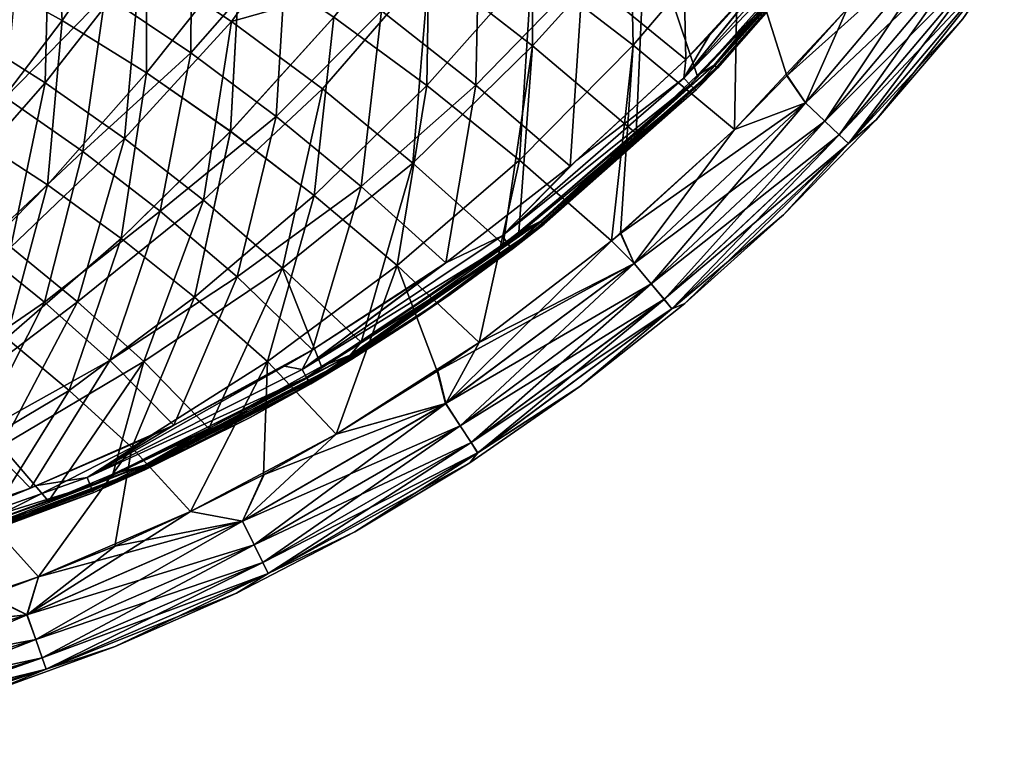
# Model space of a CAD drawing. Header units: metres. Extents: x -109 to 109, y -63 to 140.
# Tile 159 of 256: x 8 to 20, y -62 to -53. Entities that reach past the tile are written whole.
import ezdxf

# ---------------------------------------------------------------- set-up
doc = ezdxf.new("R2010")
doc.units = ezdxf.units.M
doc.layers.add('solid_502308_SW0001', color=7, linetype='CONTINUOUS')

msp = doc.modelspace()

# ---------------------------------------------------------------- linework, layer by layer
at = {"layer": 'solid_502308_SW0001'}
for points in [[(14.31842, -51.118721, -10.565509), (13.08436, -52.646225, -10.467258), (14.320422, -53.605389, -9.780521)], [(15.524796, -53.597198, -11.384885), (14.311438, -52.666218, -12.060341), (15.470341, -51.166656, -12.14292)], [(14.311439, -52.666229, 11.960337), (15.524797, -53.597206, 11.284882), (15.470329, -51.166656, 12.042923)], [(15.668812, -52.111973, -9.830961), (14.31842, -51.118721, -10.565509), (14.320422, -53.605389, -9.780521)], [(15.524797, -53.597206, 11.284882), (16.780977, -52.123009, 11.327706), (15.470329, -51.166656, 12.042923)], [(15.524796, -53.597198, -11.384885), (15.470341, -51.166656, -12.14292), (16.780989, -52.123009, -11.427702)], [(7.681409, -52.744114, 13.576159), (8.694535, -53.302811, 13.191428), (8.568158, -51.255508, 13.859579)], [(8.694571, -53.302818, -13.291418), (7.681441, -52.744122, -13.67615), (8.56814, -51.255489, -13.959588)], [(8.694571, -53.302818, -13.291418), (8.56814, -51.255489, -13.959588), (9.697866, -51.850269, -13.538249)], [(8.694535, -53.302811, 13.191428), (9.697887, -51.850292, 13.438237), (8.568158, -51.255508, 13.859579)], [(8.541279, -51.940006, -11.837912), (7.449668, -51.371925, -12.234289), (7.542414, -53.452549, -11.532545)], [(16.153515, -53.771091, 9.036145), (14.922537, -52.761173, 9.770485), (16.101057, -51.352654, 9.812289)], [(16.153515, -53.771091, 9.036145), (16.101057, -51.352654, 9.812289), (17.425222, -52.390625, 9.036185)], [(10.244217, -51.647411, 11.442381), (10.231503, -53.689209, 10.769268), (9.208853, -53.001217, 11.243786)], [(11.380395, -52.377918, 10.924134), (10.231503, -53.689209, 10.769268), (10.244217, -51.647411, 11.442381)], [(11.843723, -51.776527, -11.091084), (9.631927, -52.587521, -11.386548), (10.720709, -53.314751, -10.880255)], [(13.08436, -52.646225, -10.467258), (11.843723, -51.776527, -11.091084), (10.720709, -53.314751, -10.880255)], [(13.056684, -54.080692, -11.962205), (11.94266, -53.262871, -12.539341), (13.091007, -51.81282, -12.680509)], [(11.942686, -53.262901, 12.439324), (13.056713, -54.080727, 11.862185), (13.091007, -51.812828, 12.580505)], [(13.056684, -54.080692, -11.962205), (13.091007, -51.81282, -12.680509), (14.311438, -52.666218, -12.060341)], [(13.056713, -54.080727, 11.862185), (14.311439, -52.666229, 11.960337), (13.091007, -51.812828, 12.580505)], [(16.493851, -53.838871, -8.983027), (18.326571, -51.735954, -8.983979), (17.013943, -53.203716, -9.027122)], [(18.358191, -51.760262, -8.920782), (18.326571, -51.735954, -8.983979), (16.493851, -53.838871, -8.983027)], [(16.522242, -53.866848, -8.919815), (18.358191, -51.760262, -8.920782), (16.493851, -53.838871, -8.983027)], [(16.522242, -53.866848, -8.919815), (18.36824, -51.770416, -8.847501), (18.358191, -51.760262, -8.920782)], [(16.522242, -53.866848, -8.919815), (16.533405, -53.875332, -8.84665), (18.36824, -51.770416, -8.847501)], [(18.36824, -51.770416, -8.847501), (16.533405, -53.875332, -8.84665), (18.212345, -51.970383, 8.494312)], [(8.694535, -53.302811, 13.191428), (9.703554, -53.931339, 12.759056), (9.697887, -51.850292, 13.438237)], [(9.703592, -53.931355, -12.859043), (8.694571, -53.302818, -13.291418), (9.697866, -51.850269, -13.538249)], [(9.703592, -53.931355, -12.859043), (9.697866, -51.850269, -13.538249), (10.82288, -52.519398, -13.064761)], [(9.703554, -53.931339, 12.759056), (10.822904, -52.519421, 12.964747), (9.697887, -51.850292, 13.438237)], [(13.643071, -54.076199, 9.722201), (12.513641, -53.187416, 10.35072), (13.68891, -51.835258, 10.444579)], [(13.643071, -54.076199, 9.722201), (13.68891, -51.835258, 10.444579), (14.922537, -52.761173, 9.770485)], [(16.128315, -53.994007, 8.943466), (17.425222, -52.390625, 9.036185), (17.869568, -51.849915, 9.036622)], [(18.048758, -51.850353, 8.94398), (16.128315, -53.994007, 8.943466), (17.869568, -51.849915, 9.036622)], [(18.134573, -51.918545, 8.815418), (16.128315, -53.994007, 8.943466), (18.048758, -51.850353, 8.94398)], [(18.134573, -51.918545, 8.815418), (16.204584, -54.072601, 8.814823), (16.128315, -53.994007, 8.943466)], [(18.189087, -51.961536, 8.661397), (16.204584, -54.072601, 8.814823), (18.134573, -51.918545, 8.815418)], [(8.541279, -51.940006, -11.837912), (7.542414, -53.452549, -11.532545), (8.491364, -54.047478, -11.130105)], [(9.631927, -52.587521, -11.386548), (8.541279, -51.940006, -11.837912), (8.491364, -54.047478, -11.130105)], [(18.189087, -51.961536, 8.661397), (16.25301, -54.122189, 8.660749), (16.204584, -54.072601, 8.814823)], [(18.189087, -51.961536, 8.661397), (16.281618, -54.127197, 8.494089), (16.25301, -54.122189, 8.660749)], [(18.189087, -51.961536, 8.661397), (18.212345, -51.970383, 8.494312), (16.281618, -54.127197, 8.494089)], [(16.533405, -53.875332, -8.84665), (16.281618, -54.127197, 8.494089), (18.212345, -51.970383, 8.494312)], [(15.668812, -52.111973, -9.830961), (14.320422, -53.605389, -9.780521), (15.557674, -54.656387, -9.028032)], [(16.73621, -54.607174, -10.651992), (15.524796, -53.597198, -11.384885), (16.780989, -52.123009, -11.427702)], [(15.524797, -53.597206, 11.284882), (16.73621, -54.607174, 10.551991), (16.780977, -52.123009, 11.327706)], [(16.288572, -53.959969, -9.02726), (15.668812, -52.111973, -9.830961), (15.557674, -54.656387, -9.028032)], [(16.288572, -53.959969, -9.02726), (17.013943, -53.203716, -9.027122), (15.668812, -52.111973, -9.830961)], [(16.73621, -54.607174, -10.651992), (16.780989, -52.123009, -11.427702), (18.083935, -53.163971, -10.652448)], [(16.73621, -54.607174, 10.551991), (17.361921, -53.966602, 10.55209), (16.780977, -52.123009, 11.327706)], [(17.361921, -53.966602, 10.55209), (18.083918, -53.163986, 10.552448), (16.780977, -52.123009, 11.327706)], [(19.394213, -52.139618, 10.316533), (18.083918, -53.163986, 10.552448), (17.361921, -53.966602, 10.55209)], [(19.394213, -52.139618, 10.316533), (17.361921, -53.966602, 10.55209), (17.582701, -54.287151, 10.315073)], [(19.394213, -52.139618, 10.316533), (17.582701, -54.287151, 10.315073), (19.649971, -52.330898, 9.999421)], [(19.395061, -52.140251, -10.415695), (17.583467, -54.287884, -10.414234), (18.083935, -53.163971, -10.652448)], [(17.814962, -54.507511, -10.096847), (17.583467, -54.287884, -10.414234), (19.395061, -52.140251, -10.415695)], [(19.650648, -52.331406, -10.098366), (17.814962, -54.507511, -10.096847), (19.395061, -52.140251, -10.415695)], [(8.184637, -52.387333, 11.667683), (9.208853, -53.001217, 11.243786), (8.016257, -54.226173, 11.061297)], [(11.380395, -52.377918, 10.924134), (11.25178, -54.451565, 10.244181), (10.231503, -53.689209, 10.769268)], [(12.513641, -53.187416, 10.35072), (11.25178, -54.451565, 10.244181), (11.380395, -52.377918, 10.924134)], [(16.128315, -53.994007, 8.943466), (16.433878, -53.485794, 9.036028), (17.425222, -52.390625, 9.036185)], [(16.153515, -53.771091, 9.036145), (17.425222, -52.390625, 9.036185), (16.433878, -53.485794, 9.036028)], [(17.582701, -54.287151, 10.315073), (17.814352, -54.506924, 9.997901), (19.649971, -52.330898, 9.999421)], [(19.649971, -52.330898, 9.999421), (17.814352, -54.506924, 9.997901), (19.842533, -52.474785, 9.618923)], [(17.989101, -54.672737, -9.716142), (17.814962, -54.507511, -10.096847), (19.650648, -52.331406, -10.098366)], [(19.843006, -52.475136, -9.717707), (17.989101, -54.672737, -9.716142), (19.650648, -52.331406, -10.098366)], [(9.703554, -53.931339, 12.759056), (10.708012, -54.629707, 12.279229), (10.822904, -52.519421, 12.964747)], [(10.708054, -54.629726, -12.379213), (9.703592, -53.931355, -12.859043), (10.82288, -52.519398, -13.064761)], [(10.708012, -54.629707, 12.279229), (11.942686, -53.262901, 12.439324), (10.822904, -52.519421, 12.964747)], [(10.708054, -54.629726, -12.379213), (10.82288, -52.519398, -13.064761), (11.94266, -53.262871, -12.539341)], [(17.814352, -54.506924, 9.997901), (17.988676, -54.672333, 9.617359), (19.842533, -52.474785, 9.618923)], [(19.842533, -52.474785, 9.618923), (17.988676, -54.672333, 9.617359), (19.962151, -52.563984, 9.194309)], [(18.097065, -54.775204, -9.291399), (17.989101, -54.672737, -9.716142), (19.843006, -52.475136, -9.717707)], [(19.962393, -52.564163, -9.292992), (18.097065, -54.775204, -9.291399), (19.843006, -52.475136, -9.717707)], [(9.631927, -52.587521, -11.386548), (8.491364, -54.047478, -11.130105), (9.438952, -54.714527, -10.679372)], [(10.720709, -53.314751, -10.880255), (9.631927, -52.587521, -11.386548), (9.438952, -54.714527, -10.679372)], [(17.988676, -54.672333, 9.617359), (18.096848, -54.774994, 9.192718), (19.962151, -52.563984, 9.194309)], [(19.962151, -52.563984, 9.194309), (18.096848, -54.774994, 9.192718), (19.466927, -53.283978, 8.747185)], [(19.962393, -52.564163, -9.292992), (18.428564, -54.493053, -8.846543), (18.097065, -54.775204, -9.291399)], [(19.962393, -52.564163, -9.292992), (19.466934, -53.283966, -8.847185), (18.428564, -54.493053, -8.846543)], [(7.631929, -54.694454, 12.912027), (8.694535, -53.302811, 13.191428), (7.681409, -52.744114, 13.576159)], [(7.631953, -54.694458, -13.012022), (7.681441, -52.744122, -13.67615), (8.694571, -53.302818, -13.291418)], [(13.08436, -52.646225, -10.467258), (10.720709, -53.314751, -10.880255), (11.806726, -54.121983, -10.319092)], [(13.08436, -52.646225, -10.467258), (11.806726, -54.121983, -10.319092), (12.889077, -55.009499, -9.703117)], [(14.320422, -53.605389, -9.780521), (13.08436, -52.646225, -10.467258), (12.889077, -55.009499, -9.703117)], [(14.164433, -54.972862, -11.333569), (13.056684, -54.080692, -11.962205), (14.311438, -52.666218, -12.060341)], [(13.056713, -54.080727, 11.862185), (14.164464, -54.9729, 11.233545), (14.311439, -52.666229, 11.960337)], [(14.164433, -54.972862, -11.333569), (14.311438, -52.666218, -12.060341), (15.524796, -53.597198, -11.384885)], [(14.164464, -54.9729, 11.233545), (15.524797, -53.597206, 11.284882), (14.311439, -52.666229, 11.960337)], [(14.768986, -55.044876, 9.038147), (13.643071, -54.076199, 9.722201), (14.922537, -52.761173, 9.770485)], [(14.768986, -55.044876, 9.038147), (14.922537, -52.761173, 9.770485), (16.153515, -53.771091, 9.036145)], [(9.208853, -53.001217, 11.243786), (8.941815, -54.869171, 10.629518), (8.016257, -54.226173, 11.061297)], [(9.208853, -53.001217, 11.243786), (10.231503, -53.689209, 10.769268), (8.941815, -54.869171, 10.629518)], [(12.513641, -53.187416, 10.35072), (12.268873, -55.288536, 9.668574), (11.25178, -54.451565, 10.244181)], [(13.643071, -54.076199, 9.722201), (12.268873, -55.288536, 9.668574), (12.513641, -53.187416, 10.35072)], [(16.493851, -53.838871, -8.983027), (17.013943, -53.203716, -9.027122), (16.288572, -53.959969, -9.02726)], [(16.73621, -54.607174, -10.651992), (18.083935, -53.163971, -10.652448), (17.365396, -53.962906, -10.652091)], [(17.583467, -54.287884, -10.414234), (17.365396, -53.962906, -10.652091), (18.083935, -53.163971, -10.652448)], [(7.631929, -54.694454, 12.912027), (8.517987, -55.270878, 12.526029), (8.694535, -53.302811, 13.191428)], [(8.518013, -55.270882, -12.626022), (7.631953, -54.694458, -13.012022), (8.694571, -53.302818, -13.291418)], [(8.517987, -55.270878, 12.526029), (9.703554, -53.931339, 12.759056), (8.694535, -53.302811, 13.191428)], [(8.518013, -55.270882, -12.626022), (8.694571, -53.302818, -13.291418), (9.703592, -53.931355, -12.859043)], [(10.720709, -53.314751, -10.880255), (9.438952, -54.714527, -10.679372), (10.384399, -55.453938, -10.180393)], [(11.806726, -54.121983, -10.319092), (10.720709, -53.314751, -10.880255), (10.384399, -55.453938, -10.180393)], [(10.708012, -54.629707, 12.279229), (11.707454, -55.397915, 11.752135), (11.942686, -53.262901, 12.439324)], [(11.707499, -55.397938, -11.852117), (10.708054, -54.629726, -12.379213), (11.94266, -53.262871, -12.539341)], [(11.707454, -55.397915, 11.752135), (13.056713, -54.080727, 11.862185), (11.942686, -53.262901, 12.439324)], [(11.707499, -55.397938, -11.852117), (11.94266, -53.262871, -12.539341), (13.056684, -54.080692, -11.962205)], [(18.096848, -54.774994, 9.192718), (18.428526, -54.493095, 8.746544), (19.466927, -53.283978, 8.747185)], [(19.466934, -53.283966, -8.847185), (19.466927, -53.283978, 8.747185), (18.428526, -54.493095, 8.746544)], [(18.428564, -54.493053, -8.846543), (19.466934, -53.283966, -8.847185), (18.428526, -54.493095, 8.746544)], [(7.281363, -55.426273, -10.84283), (8.491364, -54.047478, -11.130105), (7.542414, -53.452549, -11.532545)], [(16.128315, -53.994007, 8.943466), (16.153515, -53.771091, 9.036145), (16.433878, -53.485794, 9.036028)], [(10.231503, -53.689209, 10.769268), (9.865483, -55.584145, 10.150004), (8.941815, -54.869171, 10.629518)], [(10.231503, -53.689209, 10.769268), (11.25178, -54.451565, 10.244181), (9.865483, -55.584145, 10.150004)], [(14.320422, -53.605389, -9.780521), (12.889077, -55.009499, -9.703117), (13.9692, -55.979164, -9.031105)], [(14.157529, -55.834595, -9.030668), (14.320422, -53.605389, -9.780521), (13.9692, -55.979164, -9.031105)], [(14.157529, -55.834595, -9.030668), (15.557674, -54.656387, -9.028032), (14.320422, -53.605389, -9.780521)], [(15.265844, -55.94075, -10.653001), (14.164433, -54.972862, -11.333569), (15.524796, -53.597198, -11.384885)], [(14.164464, -54.9729, 11.233545), (15.265883, -55.94072, 10.553), (15.524797, -53.597206, 11.284882)], [(15.265844, -55.94075, -10.653001), (15.524796, -53.597198, -11.384885), (16.73621, -54.607174, -10.651992)], [(15.265883, -55.94072, 10.553), (15.37213, -55.851574, 10.55289), (15.524797, -53.597206, 11.284882)], [(15.37213, -55.851574, 10.55289), (16.73621, -54.607174, 10.551991), (15.524797, -53.597206, 11.284882)], [(14.768986, -55.044876, 9.038147), (16.153515, -53.771091, 9.036145), (14.851359, -54.974789, 9.037987)], [(16.128315, -53.994007, 8.943466), (14.851359, -54.974789, 9.037987), (16.153515, -53.771091, 9.036145)], [(8.517987, -55.270878, 12.526029), (9.400157, -55.91135, 12.097637), (9.703554, -53.931339, 12.759056)], [(9.400185, -55.911358, -12.197629), (8.518013, -55.270882, -12.626022), (9.703592, -53.931355, -12.859043)], [(9.400157, -55.91135, 12.097637), (10.708012, -54.629707, 12.279229), (9.703554, -53.931339, 12.759056)], [(9.400185, -55.911358, -12.197629), (9.703592, -53.931355, -12.859043), (10.708054, -54.629726, -12.379213)], [(14.420217, -55.704445, -8.985966), (16.493851, -53.838871, -8.983027), (15.557674, -54.656387, -9.028032)], [(16.522242, -53.866848, -8.919815), (16.493851, -53.838871, -8.983027), (14.420217, -55.704445, -8.985966)], [(14.444865, -55.7356, -8.922669), (16.522242, -53.866848, -8.919815), (14.420217, -55.704445, -8.985966)], [(14.444865, -55.7356, -8.922669), (14.459696, -55.741329, -8.849842), (16.522242, -53.866848, -8.919815)], [(16.522242, -53.866848, -8.919815), (14.459696, -55.741329, -8.849842), (16.533405, -53.875332, -8.84665)], [(16.533405, -53.875332, -8.84665), (14.459696, -55.741329, -8.849842), (16.281618, -54.127197, 8.494089)], [(16.493851, -53.838871, -8.983027), (16.288572, -53.959969, -9.02726), (15.557674, -54.656387, -9.028032)], [(7.281363, -55.426273, -10.84283), (8.079233, -56.016487, -10.455135), (8.491364, -54.047478, -11.130105)], [(8.079233, -56.016487, -10.455135), (9.438952, -54.714527, -10.679372), (8.491364, -54.047478, -11.130105)], [(16.128315, -53.994007, 8.943466), (13.954457, -55.879936, 8.94707), (14.851359, -54.974789, 9.037987)], [(16.204584, -54.072601, 8.814823), (13.954457, -55.879936, 8.94707), (16.128315, -53.994007, 8.943466)], [(17.583467, -54.287884, -10.414234), (16.73621, -54.607174, -10.651992), (17.365396, -53.962906, -10.652091)], [(17.582701, -54.287151, 10.315073), (17.361921, -53.966602, 10.55209), (16.73621, -54.607174, 10.551991)], [(11.806726, -54.121983, -10.319092), (10.384399, -55.453938, -10.180393), (11.326922, -56.265953, -9.633216)], [(12.889077, -55.009499, -9.703117), (11.806726, -54.121983, -10.319092), (11.326922, -56.265953, -9.633216)], [(11.707454, -55.397915, 11.752135), (12.701426, -56.235954, 11.177963), (13.056713, -54.080727, 11.862185)], [(12.701473, -56.235985, -11.277941), (11.707499, -55.397938, -11.852117), (13.056684, -54.080692, -11.962205)], [(13.643071, -54.076199, 9.722201), (13.281961, -56.202648, 9.041624), (12.268873, -55.288536, 9.668574)], [(12.701426, -56.235954, 11.177963), (14.164464, -54.9729, 11.233545), (13.056713, -54.080727, 11.862185)], [(12.701473, -56.235985, -11.277941), (13.056684, -54.080692, -11.962205), (14.164433, -54.972862, -11.333569)], [(14.768986, -55.044876, 9.038147), (13.281961, -56.202648, 9.041624), (13.643071, -54.076199, 9.722201)], [(16.204584, -54.072601, 8.814823), (14.019806, -55.967407, 8.818144), (13.954457, -55.879936, 8.94707)], [(16.25301, -54.122189, 8.660749), (14.019806, -55.967407, 8.818144), (16.204584, -54.072601, 8.814823)], [(16.25301, -54.122189, 8.660749), (14.061191, -56.022507, 8.663892), (14.019806, -55.967407, 8.818144)], [(16.25301, -54.122189, 8.660749), (14.091287, -56.028698, 8.498661), (14.061191, -56.022507, 8.663892)], [(16.25301, -54.122189, 8.660749), (16.281618, -54.127197, 8.494089), (14.091287, -56.028698, 8.498661)], [(14.459696, -55.741329, -8.849842), (14.091287, -56.028698, 8.498661), (16.281618, -54.127197, 8.494089)], [(7.694759, -56.04166, 10.418645), (8.016257, -54.226173, 11.061297), (8.941815, -54.869171, 10.629518)], [(17.582701, -54.287151, 10.315073), (16.73621, -54.607174, 10.551991), (15.37213, -55.851574, 10.55289)], [(17.582701, -54.287151, 10.315073), (15.37213, -55.851574, 10.55289), (15.535457, -56.210735, 10.31539)], [(17.582701, -54.287151, 10.315073), (15.535457, -56.210735, 10.31539), (17.814352, -54.506924, 9.997901)], [(17.583467, -54.287884, -10.414234), (15.536125, -56.211555, -10.414549), (16.73621, -54.607174, -10.651992)], [(15.739722, -56.456562, -10.096615), (15.536125, -56.211555, -10.414549), (17.583467, -54.287884, -10.414234)], [(17.814962, -54.507511, -10.096847), (15.739722, -56.456562, -10.096615), (17.583467, -54.287884, -10.414234)], [(11.25178, -54.451565, 10.244181), (10.786484, -56.371323, 9.622806), (9.865483, -55.584145, 10.150004)], [(11.25178, -54.451565, 10.244181), (12.268873, -55.288536, 9.668574), (10.786484, -56.371323, 9.622806)], [(15.535457, -56.210735, 10.31539), (15.739192, -56.455906, 9.997671), (17.814352, -54.506924, 9.997901)], [(17.814352, -54.506924, 9.997901), (15.739192, -56.455906, 9.997671), (17.988676, -54.672333, 9.617359)], [(15.892553, -56.640835, -9.7155), (15.739722, -56.456562, -10.096615), (17.814962, -54.507511, -10.096847)], [(17.989101, -54.672737, -9.716142), (15.892553, -56.640835, -9.7155), (17.814962, -54.507511, -10.096847)], [(18.428564, -54.493053, -8.846543), (18.428526, -54.493095, 8.746544), (17.320992, -55.627213, 8.746984)], [(17.320999, -55.627209, -8.846985), (18.428564, -54.493053, -8.846543), (17.320992, -55.627213, 8.746984)], [(18.096848, -54.774994, 9.192718), (17.320992, -55.627213, 8.746984), (18.428526, -54.493095, 8.746544)], [(18.097065, -54.775204, -9.291399), (18.428564, -54.493053, -8.846543), (17.320999, -55.627209, -8.846985)], [(9.400157, -55.91135, 12.097637), (10.278052, -56.615868, 11.627012), (10.708012, -54.629707, 12.279229)], [(10.278082, -56.615879, -11.727002), (9.400185, -55.911358, -12.197629), (10.708054, -54.629726, -12.379213)], [(10.278052, -56.615868, 11.627012), (11.707454, -55.397915, 11.752135), (10.708012, -54.629707, 12.279229)], [(10.278082, -56.615879, -11.727002), (10.708054, -54.629726, -12.379213), (11.707499, -55.397938, -11.852117)], [(15.265844, -55.94075, -10.653001), (16.73621, -54.607174, -10.651992), (15.376945, -55.847507, -10.652886)], [(15.536125, -56.211555, -10.414549), (15.376945, -55.847507, -10.652886), (16.73621, -54.607174, -10.651992)], [(7.27447, -56.534447, 12.265715), (8.517987, -55.270878, 12.526029), (7.631929, -54.694454, 12.912027)], [(7.27448, -56.534439, -12.365716), (7.631953, -54.694458, -13.012022), (8.518013, -55.270882, -12.626022)], [(8.079233, -56.016487, -10.455135), (8.875534, -56.669514, -10.026673), (9.438952, -54.714527, -10.679372)], [(8.875534, -56.669514, -10.026673), (10.384399, -55.453938, -10.180393), (9.438952, -54.714527, -10.679372)], [(14.420217, -55.704445, -8.985966), (15.557674, -54.656387, -9.028032), (14.157529, -55.834595, -9.030668)], [(15.739192, -56.455906, 9.997671), (15.892187, -56.640373, 9.616718), (17.988676, -54.672333, 9.617359)], [(17.988676, -54.672333, 9.617359), (15.892187, -56.640373, 9.616718), (18.096848, -54.774994, 9.192718)], [(15.986876, -56.755039, -9.290504), (15.892553, -56.640835, -9.7155), (17.989101, -54.672737, -9.716142)], [(18.097065, -54.775204, -9.291399), (15.986876, -56.755039, -9.290504), (17.989101, -54.672737, -9.716142)], [(7.694759, -56.04166, 10.418645), (8.941815, -54.869171, 10.629518), (8.481046, -56.675343, 10.004329)], [(8.481046, -56.675343, 10.004329), (8.941815, -54.869171, 10.629518), (9.865483, -55.584145, 10.150004)], [(15.892187, -56.640373, 9.616718), (15.986695, -56.754799, 9.191822), (18.096848, -54.774994, 9.192718)], [(18.096848, -54.774994, 9.192718), (15.986695, -56.754799, 9.191822), (17.320992, -55.627213, 8.746984)], [(18.097065, -54.775204, -9.291399), (16.140095, -56.690884, -8.848753), (15.986876, -56.755039, -9.290504)], [(18.097065, -54.775204, -9.291399), (17.320999, -55.627209, -8.846985), (16.140095, -56.690884, -8.848753)], [(12.701426, -56.235954, 11.177963), (13.680904, -57.155861, 10.554549), (14.164464, -54.9729, 11.233545)], [(12.701473, -56.235985, -11.277941), (14.164433, -54.972862, -11.333569), (13.680952, -57.155823, -10.654551)], [(13.680904, -57.155861, 10.554549), (15.265883, -55.94072, 10.553), (14.164464, -54.9729, 11.233545)], [(13.680952, -57.155823, -10.654551), (14.164433, -54.972862, -11.333569), (15.265844, -55.94075, -10.653001)], [(13.954457, -55.879936, 8.94707), (14.768986, -55.044876, 9.038147), (14.851359, -54.974789, 9.037987)], [(12.889077, -55.009499, -9.703117), (11.326922, -56.265953, -9.633216), (12.270415, -57.154427, -9.035199)], [(13.9692, -55.979164, -9.031105), (12.889077, -55.009499, -9.703117), (12.270415, -57.154427, -9.035199)], [(13.954457, -55.879936, 8.94707), (13.281961, -56.202648, 9.041624), (14.768986, -55.044876, 9.038147)], [(7.27447, -56.534447, 12.265715), (8.028255, -57.103828, 11.894483), (8.517987, -55.270878, 12.526029)], [(8.028266, -57.103821, -11.994484), (7.27448, -56.534439, -12.365716), (8.518013, -55.270882, -12.626022)], [(8.028255, -57.103828, 11.894483), (9.400157, -55.91135, 12.097637), (8.517987, -55.270878, 12.526029)], [(8.028266, -57.103821, -11.994484), (8.518013, -55.270882, -12.626022), (9.400185, -55.911358, -12.197629)], [(12.268873, -55.288536, 9.668574), (11.686006, -57.246674, 9.045974), (10.786484, -56.371323, 9.622806)], [(12.268873, -55.288536, 9.668574), (13.281961, -56.202648, 9.041624), (11.686006, -57.246674, 9.045974)], [(8.875534, -56.669514, -10.026673), (9.669618, -57.385548, -9.557482), (10.384399, -55.453938, -10.180393)], [(9.669618, -57.385548, -9.557482), (11.326922, -56.265953, -9.633216), (10.384399, -55.453938, -10.180393)], [(10.278052, -56.615868, 11.627012), (11.151287, -57.384434, 11.114315), (11.707454, -55.397915, 11.752135)], [(11.151318, -57.384445, -11.214303), (10.278082, -56.615879, -11.727002), (11.707499, -55.397938, -11.852117)], [(11.151287, -57.384434, 11.114315), (12.701426, -56.235954, 11.177963), (11.707454, -55.397915, 11.752135)], [(11.151318, -57.384445, -11.214303), (11.707499, -55.397938, -11.852117), (12.701473, -56.235985, -11.277941)], [(8.481046, -56.675343, 10.004329), (9.865483, -55.584145, 10.150004), (9.2653, -57.372242, 9.549255)], [(9.2653, -57.372242, 9.549255), (9.865483, -55.584145, 10.150004), (10.786484, -56.371323, 9.622806)], [(12.137331, -57.308022, -8.991054), (14.420217, -55.704445, -8.985966), (12.270415, -57.154427, -9.035199)], [(14.444865, -55.7356, -8.922669), (14.420217, -55.704445, -8.985966), (12.137331, -57.308022, -8.991054)], [(14.420217, -55.704445, -8.985966), (13.9692, -55.979164, -9.031105), (12.270415, -57.154427, -9.035199)], [(14.420217, -55.704445, -8.985966), (14.157529, -55.834595, -9.030668), (13.9692, -55.979164, -9.031105)], [(15.986695, -56.754799, 9.191822), (16.140085, -56.690895, 8.748754), (17.320992, -55.627213, 8.746984)], [(17.320999, -55.627209, -8.846985), (17.320992, -55.627213, 8.746984), (16.140085, -56.690895, 8.748754)], [(16.140095, -56.690884, -8.848753), (17.320999, -55.627209, -8.846985), (16.140085, -56.690895, 8.748754)], [(12.157905, -57.34169, -8.927589), (14.444865, -55.7356, -8.922669), (12.137331, -57.308022, -8.991054)], [(12.157905, -57.34169, -8.927589), (13.334266, -56.583324, -8.852539), (14.444865, -55.7356, -8.922669)], [(14.444865, -55.7356, -8.922669), (13.334266, -56.583324, -8.852539), (14.459696, -55.741329, -8.849842)], [(14.459696, -55.741329, -8.849842), (13.334266, -56.583324, -8.852539), (14.091287, -56.028698, 8.498661)], [(8.028255, -57.103828, 11.894483), (8.778507, -57.730148, 11.486623), (9.400157, -55.91135, 12.097637)], [(8.778519, -57.730141, -11.586624), (8.028266, -57.103821, -11.994484), (9.400185, -55.911358, -12.197629)], [(8.778507, -57.730148, 11.486623), (10.278052, -56.615868, 11.627012), (9.400157, -55.91135, 12.097637)], [(8.778519, -57.730141, -11.586624), (9.400185, -55.911358, -12.197629), (10.278082, -56.615879, -11.727002)], [(13.954457, -55.879936, 8.94707), (11.563343, -57.481503, 8.952696), (13.281961, -56.202648, 9.041624)], [(14.019806, -55.967407, 8.818144), (11.563343, -57.481503, 8.952696), (13.954457, -55.879936, 8.94707)], [(15.536125, -56.211555, -10.414549), (15.265844, -55.94075, -10.653001), (15.376945, -55.847507, -10.652886)], [(15.535457, -56.210735, 10.31539), (15.37213, -55.851574, 10.55289), (15.265883, -55.94072, 10.553)], [(7.694759, -56.04166, 10.418645), (8.481046, -56.675343, 10.004329), (7.03756, -57.666031, 9.844995)], [(7.356642, -57.820534, -9.821235), (8.875534, -56.669514, -10.026673), (8.079233, -56.016487, -10.455135)], [(14.019806, -55.967407, 8.818144), (11.616763, -57.576, 8.823234), (11.563343, -57.481503, 8.952696)], [(14.061191, -56.022507, 8.663892), (11.616763, -57.576, 8.823234), (14.019806, -55.967407, 8.818144)], [(14.061191, -56.022507, 8.663892), (11.650449, -57.635246, 8.668645), (11.616763, -57.576, 8.823234)], [(14.061191, -56.022507, 8.663892), (11.66611, -57.652016, 8.506317), (11.650449, -57.635246, 8.668645)], [(14.061191, -56.022507, 8.663892), (12.904119, -56.878258, 8.502167), (11.66611, -57.652016, 8.506317)], [(14.061191, -56.022507, 8.663892), (14.091287, -56.028698, 8.498661), (12.904119, -56.878258, 8.502167)], [(13.334266, -56.583324, -8.852539), (12.904119, -56.878258, 8.502167), (14.091287, -56.028698, 8.498661)], [(13.281031, -57.88821, -10.415194), (13.680952, -57.155823, -10.654551), (15.265844, -55.94075, -10.653001)], [(15.536125, -56.211555, -10.414549), (13.281031, -57.88821, -10.415194), (15.265844, -55.94075, -10.653001)], [(15.535457, -56.210735, 10.31539), (15.265883, -55.94072, 10.553), (13.680904, -57.155861, 10.554549)], [(9.669618, -57.385548, -9.557482), (10.449193, -58.187134, -9.040494), (11.326922, -56.265953, -9.633216)], [(10.449193, -58.187134, -9.040494), (11.794005, -57.446083, -9.036321), (11.326922, -56.265953, -9.633216)], [(11.151287, -57.384434, 11.114315), (11.970078, -58.255264, 10.555878), (12.701426, -56.235954, 11.177963)], [(11.970805, -58.254833, -10.655878), (11.151318, -57.384445, -11.214303), (12.701473, -56.235985, -11.277941)], [(11.794005, -57.446083, -9.036321), (12.270415, -57.154427, -9.035199), (11.326922, -56.265953, -9.633216)], [(11.563343, -57.481503, 8.952696), (13.117985, -56.318756, 9.042055), (13.281961, -56.202648, 9.041624)], [(13.281961, -56.202648, 9.041624), (13.117985, -56.318756, 9.042055), (11.686006, -57.246674, 9.045974)], [(11.970078, -58.255264, 10.555878), (13.179892, -57.49881, 10.55502), (12.701426, -56.235954, 11.177963)], [(11.970805, -58.254833, -10.655878), (12.701473, -56.235985, -11.277941), (13.680952, -57.155823, -10.654551)], [(13.179892, -57.49881, 10.55502), (13.680904, -57.155861, 10.554549), (12.701426, -56.235954, 11.177963)], [(15.535457, -56.210735, 10.31539), (13.680904, -57.155861, 10.554549), (13.179892, -57.49881, 10.55502)], [(15.535457, -56.210735, 10.31539), (13.179892, -57.49881, 10.55502), (13.28047, -57.887318, 10.316038)], [(15.535457, -56.210735, 10.31539), (13.28047, -57.887318, 10.316038), (15.739192, -56.455906, 9.997671)], [(13.454268, -58.154171, -10.096107), (13.281031, -57.88821, -10.415194), (15.536125, -56.211555, -10.414549)], [(15.739722, -56.456562, -10.096615), (13.454268, -58.154171, -10.096107), (15.536125, -56.211555, -10.414549)], [(9.2653, -57.372242, 9.549255), (10.786484, -56.371323, 9.622806), (10.030652, -58.144913, 9.051607)], [(10.030652, -58.144913, 9.051607), (10.786484, -56.371323, 9.622806), (11.686006, -57.246674, 9.045974)], [(11.563343, -57.481503, 8.952696), (11.686006, -57.246674, 9.045974), (13.117985, -56.318756, 9.042055)], [(13.28047, -57.887318, 10.316038), (13.453827, -58.153458, 9.997167), (15.739192, -56.455906, 9.997671)], [(15.739192, -56.455906, 9.997671), (13.453827, -58.153458, 9.997167), (15.892187, -56.640373, 9.616718)], [(13.583916, -58.353783, -9.714127), (13.454268, -58.154171, -10.096107), (15.739722, -56.456562, -10.096615)], [(15.892553, -56.640835, -9.7155), (13.583916, -58.353783, -9.714127), (15.739722, -56.456562, -10.096615)], [(8.778507, -57.730148, 11.486623), (9.524906, -58.413406, 11.042269), (10.278052, -56.615868, 11.627012)], [(9.524919, -58.413399, -11.142269), (8.778519, -57.730141, -11.586624), (10.278082, -56.615879, -11.727002)], [(9.524906, -58.413406, 11.042269), (11.151287, -57.384434, 11.114315), (10.278052, -56.615868, 11.627012)], [(9.524919, -58.413399, -11.142269), (10.278082, -56.615879, -11.727002), (11.151318, -57.384445, -11.214303)], [(12.157905, -57.34169, -8.927589), (12.159186, -57.356697, -8.855582), (13.334266, -56.583324, -8.852539)], [(13.334266, -56.583324, -8.852539), (12.159186, -57.356697, -8.855582), (12.904119, -56.878258, 8.502167)], [(13.453827, -58.153458, 9.997167), (13.583615, -58.353283, 9.615347), (15.892187, -56.640373, 9.616718)], [(15.892187, -56.640373, 9.616718), (13.583615, -58.353283, 9.615347), (15.986695, -56.754799, 9.191822)], [(13.663406, -58.476936, -9.288596), (13.583916, -58.353783, -9.714127), (15.892553, -56.640835, -9.7155)], [(15.986876, -56.755039, -9.290504), (13.663406, -58.476936, -9.288596), (15.892553, -56.640835, -9.7155)], [(8.481046, -56.675343, 10.004329), (7.679158, -58.25544, 9.469254), (7.03756, -57.666031, 9.844995)], [(7.356642, -57.820534, -9.821235), (7.966437, -58.396832, -9.453503), (8.875534, -56.669514, -10.026673)], [(8.481046, -56.675343, 10.004329), (9.2653, -57.372242, 9.549255), (7.679158, -58.25544, 9.469254)], [(7.966437, -58.396832, -9.453503), (9.669618, -57.385548, -9.557482), (8.875534, -56.669514, -10.026673)], [(13.583615, -58.353283, 9.615347), (13.663265, -58.476677, 9.189916), (15.986695, -56.754799, 9.191822)], [(15.986695, -56.754799, 9.191822), (13.663265, -58.476677, 9.189916), (14.885974, -57.68327, 8.751358)], [(15.986876, -56.755039, -9.290504), (14.886022, -57.683235, -8.851358), (13.663406, -58.476936, -9.288596)], [(16.140095, -56.690884, -8.848753), (16.140085, -56.690895, 8.748754), (14.885974, -57.68327, 8.751358)], [(14.886022, -57.683235, -8.851358), (16.140095, -56.690884, -8.848753), (14.885974, -57.68327, 8.751358)], [(15.986695, -56.754799, 9.191822), (14.885974, -57.68327, 8.751358), (16.140085, -56.690895, 8.748754)], [(15.986876, -56.755039, -9.290504), (16.140095, -56.690884, -8.848753), (14.886022, -57.683235, -8.851358)], [(12.159186, -57.356697, -8.855582), (11.66611, -57.652016, 8.506317), (12.904119, -56.878258, 8.502167)], [(7.16799, -58.690895, 11.35984), (8.778507, -57.730148, 11.486623), (8.028255, -57.103828, 11.894483)], [(7.168023, -58.690907, -11.45983), (8.028266, -57.103821, -11.994484), (8.778519, -57.730141, -11.586624)], [(12.137331, -57.308022, -8.991054), (12.270415, -57.154427, -9.035199), (11.794005, -57.446083, -9.036321)], [(11.970805, -58.254833, -10.655878), (13.680952, -57.155823, -10.654551), (13.186811, -57.494202, -10.655013)], [(13.281031, -57.88821, -10.415194), (13.186811, -57.494202, -10.655013), (13.680952, -57.155823, -10.654551)], [(9.679553, -58.626842, -8.998419), (12.137331, -57.308022, -8.991054), (10.449193, -58.187134, -9.040494)], [(12.157905, -57.34169, -8.927589), (12.137331, -57.308022, -8.991054), (9.679553, -58.626842, -8.998419)], [(9.695669, -58.662395, -8.934694), (12.157905, -57.34169, -8.927589), (9.679553, -58.626842, -8.998419)], [(9.695669, -58.662395, -8.934694), (12.159186, -57.356697, -8.855582), (12.157905, -57.34169, -8.927589)], [(11.352224, -57.442112, 9.04698), (10.030652, -58.144913, 9.051607), (11.686006, -57.246674, 9.045974)], [(12.137331, -57.308022, -8.991054), (11.794005, -57.446083, -9.036321), (10.449193, -58.187134, -9.040494)], [(11.563343, -57.481503, 8.952696), (11.352224, -57.442112, 9.04698), (11.686006, -57.246674, 9.045974)], [(9.2653, -57.372242, 9.549255), (8.314708, -58.900894, 9.059635), (7.679158, -58.25544, 9.469254)], [(7.966437, -58.396832, -9.453503), (8.52814, -59.05632, -9.048297), (9.669618, -57.385548, -9.557482)], [(9.2653, -57.372242, 9.549255), (10.030652, -58.144913, 9.051607), (8.314708, -58.900894, 9.059635)], [(8.52814, -59.05632, -9.048297), (9.298908, -58.732918, -9.044867), (9.669618, -57.385548, -9.557482)], [(8.992122, -58.773952, 8.961528), (10.030652, -58.144913, 9.051607), (11.352224, -57.442112, 9.04698)], [(11.563343, -57.481503, 8.952696), (8.992122, -58.773952, 8.961528), (11.352224, -57.442112, 9.04698)], [(9.298908, -58.732918, -9.044867), (10.449193, -58.187134, -9.040494), (9.669618, -57.385548, -9.557482)], [(9.524906, -58.413406, 11.042269), (10.229408, -59.180714, 10.557645), (11.151287, -57.384434, 11.114315)], [(10.229415, -59.18071, -10.657644), (9.524919, -58.413399, -11.142269), (11.151318, -57.384445, -11.214303)], [(9.695669, -58.662395, -8.934694), (10.942032, -58.056568, -8.859276), (12.159186, -57.356697, -8.855582)], [(10.229408, -59.180714, 10.557645), (11.102725, -58.73912, 10.556658), (11.151287, -57.384434, 11.114315)], [(10.229415, -59.18071, -10.657644), (11.151318, -57.384445, -11.214303), (11.970805, -58.254833, -10.655878)], [(12.159186, -57.356697, -8.855582), (10.942032, -58.056568, -8.859276), (11.66611, -57.652016, 8.506317)], [(11.102725, -58.73912, 10.556658), (11.970078, -58.255264, 10.555878), (11.151287, -57.384434, 11.114315)], [(11.616763, -57.576, 8.823234), (8.992122, -58.773952, 8.961528), (11.563343, -57.481503, 8.952696)], [(11.616763, -57.576, 8.823234), (9.032511, -58.873676, 8.831265), (8.992122, -58.773952, 8.961528)], [(11.650449, -57.635246, 8.668645), (9.032511, -58.873676, 8.831265), (11.616763, -57.576, 8.823234)], [(13.28047, -57.887318, 10.316038), (13.179892, -57.49881, 10.55502), (11.970078, -58.255264, 10.555878)], [(13.281031, -57.88821, -10.415194), (11.970805, -58.254833, -10.655878), (13.186811, -57.494202, -10.655013)], [(11.650449, -57.635246, 8.668645), (9.057728, -58.935757, 8.676174), (9.032511, -58.873676, 8.831265)], [(11.650449, -57.635246, 8.668645), (9.07392, -58.951893, 8.518114), (9.057728, -58.935757, 8.676174)], [(11.650449, -57.635246, 8.668645), (11.66611, -57.652016, 8.506317), (9.07392, -58.951893, 8.518114)], [(9.691305, -58.67865, -8.863991), (9.07392, -58.951893, 8.518114), (11.66611, -57.652016, 8.506317)], [(10.942032, -58.056568, -8.859276), (9.691305, -58.67865, -8.863991), (11.66611, -57.652016, 8.506317)], [(14.886022, -57.683235, -8.851358), (14.885974, -57.68327, 8.751358), (13.567808, -58.596088, 8.754419)], [(13.567887, -58.596035, -8.85442), (14.886022, -57.683235, -8.851358), (13.567808, -58.596088, 8.754419)], [(13.663265, -58.476677, 9.189916), (13.567808, -58.596088, 8.754419), (14.885974, -57.68327, 8.751358)], [(13.663406, -58.476936, -9.288596), (14.886022, -57.683235, -8.851358), (13.567887, -58.596035, -8.85442)], [(7.16799, -58.690895, 11.35984), (7.805841, -59.291481, 10.978531), (8.778507, -57.730148, 11.486623)], [(7.805875, -59.291496, -11.078519), (7.168023, -58.690907, -11.45983), (8.778519, -57.730141, -11.586624)], [(7.805841, -59.291481, 10.978531), (9.524906, -58.413406, 11.042269), (8.778507, -57.730148, 11.486623)], [(7.805875, -59.291496, -11.078519), (8.778519, -57.730141, -11.586624), (9.524919, -58.413399, -11.142269)], [(13.28047, -57.887318, 10.316038), (11.102725, -58.73912, 10.556658), (10.849337, -59.296211, 10.315919)], [(13.28047, -57.887318, 10.316038), (10.849337, -59.296211, 10.315919), (13.453827, -58.153458, 9.997167)], [(13.281031, -57.88821, -10.415194), (10.849778, -59.297165, -10.415069), (11.970805, -58.254833, -10.655878)], [(10.990036, -59.579834, -10.094151), (10.849778, -59.297165, -10.415069), (13.281031, -57.88821, -10.415194)], [(13.454268, -58.154171, -10.096107), (10.990036, -59.579834, -10.094151), (13.281031, -57.88821, -10.415194)], [(13.28047, -57.887318, 10.316038), (11.970078, -58.255264, 10.555878), (11.102725, -58.73912, 10.556658)], [(9.695669, -58.662395, -8.934694), (9.691305, -58.67865, -8.863991), (10.942032, -58.056568, -8.859276)], [(10.030652, -58.144913, 9.051607), (8.391803, -58.870499, 9.059217), (8.314708, -58.900894, 9.059635)], [(10.030652, -58.144913, 9.051607), (9.776158, -58.267838, 9.052635), (8.391803, -58.870499, 9.059217)], [(8.992122, -58.773952, 8.961528), (9.776158, -58.267838, 9.052635), (10.030652, -58.144913, 9.051607)], [(10.849337, -59.296211, 10.315919), (10.989691, -59.579071, 9.995215), (13.453827, -58.153458, 9.997167)], [(13.453827, -58.153458, 9.997167), (10.989691, -59.579071, 9.995215), (13.583615, -58.353283, 9.615347)], [(11.094418, -59.791275, -9.710801), (10.990036, -59.579834, -10.094151), (13.454268, -58.154171, -10.096107)], [(13.583916, -58.353783, -9.714127), (11.094418, -59.791275, -9.710801), (13.454268, -58.154171, -10.096107)], [(7.679158, -58.25544, 9.469254), (8.314708, -58.900894, 9.059635), (6.507909, -59.523705, 9.07052)], [(8.992122, -58.773952, 8.961528), (8.391803, -58.870499, 9.059217), (9.776158, -58.267838, 9.052635)], [(9.679553, -58.626842, -8.998419), (10.449193, -58.187134, -9.040494), (9.298908, -58.732918, -9.044867)], [(10.229415, -59.18071, -10.657644), (11.970805, -58.254833, -10.655878), (11.110335, -58.735077, -10.656651)], [(10.849778, -59.297165, -10.415069), (11.110335, -58.735077, -10.656651), (11.970805, -58.254833, -10.655878)], [(7.062927, -59.5826, -9.056234), (8.52814, -59.05632, -9.048297), (7.966437, -58.396832, -9.453503)], [(7.805841, -59.291481, 10.978531), (8.411796, -59.96352, 10.560798), (9.524906, -58.413406, 11.042269)], [(8.411937, -59.963467, -10.660797), (7.805875, -59.291496, -11.078519), (9.524919, -58.413399, -11.142269)], [(8.411796, -59.96352, 10.560798), (9.323098, -59.593254, 10.559017), (9.524906, -58.413406, 11.042269)], [(8.411937, -59.963467, -10.660797), (9.524919, -58.413399, -11.142269), (10.229415, -59.18071, -10.657644)], [(9.323098, -59.593254, 10.559017), (10.229408, -59.180714, 10.557645), (9.524906, -58.413406, 11.042269)], [(10.989691, -59.579071, 9.995215), (11.09419, -59.790749, 9.612024), (13.583615, -58.353283, 9.615347)], [(13.583615, -58.353283, 9.615347), (11.09419, -59.790749, 9.612024), (13.663265, -58.476677, 9.189916)], [(11.157639, -59.920788, -9.284431), (11.094418, -59.791275, -9.710801), (13.583916, -58.353783, -9.714127)], [(13.663406, -58.476936, -9.288596), (11.157639, -59.920788, -9.284431), (13.583916, -58.353783, -9.714127)], [(11.09419, -59.790749, 9.612024), (11.157539, -59.920517, 9.185752), (13.663265, -58.476677, 9.189916)], [(13.663265, -58.476677, 9.189916), (11.157539, -59.920517, 9.185752), (13.567808, -58.596088, 8.754419)], [(13.663406, -58.476936, -9.288596), (12.195336, -59.422421, -8.85807), (11.157639, -59.920788, -9.284431)], [(13.663406, -58.476936, -9.288596), (13.567887, -58.596035, -8.85442), (12.195336, -59.422421, -8.85807)], [(9.679553, -58.626842, -8.998419), (8.52814, -59.05632, -9.048297), (7.062927, -59.5826, -9.056234)], [(9.679553, -58.626842, -8.998419), (7.062927, -59.5826, -9.056234), (7.081326, -59.637817, -9.011885)], [(9.695669, -58.662395, -8.934694), (9.679553, -58.626842, -8.998419), (7.081326, -59.637817, -9.011885)], [(9.679553, -58.626842, -8.998419), (9.298908, -58.732918, -9.044867), (8.52814, -59.05632, -9.048297)], [(11.157539, -59.920517, 9.185752), (12.195231, -59.422478, 8.758071), (13.567808, -58.596088, 8.754419)], [(12.195336, -59.422421, -8.85807), (13.567808, -58.596088, 8.754419), (12.195231, -59.422478, 8.758071)], [(12.195336, -59.422421, -8.85807), (13.567887, -58.596035, -8.85442), (13.567808, -58.596088, 8.754419)], [(9.695669, -58.662395, -8.934694), (7.081326, -59.637817, -9.011885), (7.092688, -59.674442, -8.949577)], [(9.695669, -58.662395, -8.934694), (7.092688, -59.674442, -8.949577), (9.691305, -58.67865, -8.863991)], [(7.092688, -59.674442, -8.949577), (7.096385, -59.687374, -8.877677), (9.691305, -58.67865, -8.863991)], [(9.691305, -58.67865, -8.863991), (7.096385, -59.687374, -8.877677), (9.07392, -58.951893, 8.518114)], [(10.849337, -59.296211, 10.315919), (11.102725, -58.73912, 10.556658), (10.229408, -59.180714, 10.557645)], [(10.849778, -59.297165, -10.415069), (10.229415, -59.18071, -10.657644), (11.110335, -58.735077, -10.656651)], [(8.992122, -58.773952, 8.961528), (6.279164, -59.734467, 8.975915), (8.391803, -58.870499, 9.059217)], [(9.032511, -58.873676, 8.831265), (6.279164, -59.734467, 8.975915), (8.992122, -58.773952, 8.961528)], [(6.279164, -59.734467, 8.975915), (8.314708, -58.900894, 9.059635), (8.391803, -58.870499, 9.059217)], [(9.032511, -58.873676, 8.831265), (6.305907, -59.837269, 8.84453), (6.279164, -59.734467, 8.975915)], [(9.057728, -58.935757, 8.676174), (6.305907, -59.837269, 8.84453), (9.032511, -58.873676, 8.831265)], [(6.279164, -59.734467, 8.975915), (7.174844, -59.313347, 9.066296), (8.314708, -58.900894, 9.059635)], [(9.057728, -58.935757, 8.676174), (6.322322, -59.900547, 8.688745), (6.305907, -59.837269, 8.84453)], [(9.057728, -58.935757, 8.676174), (6.342604, -59.915115, 8.536695), (6.322322, -59.900547, 8.688745)], [(9.057728, -58.935757, 8.676174), (9.07392, -58.951893, 8.518114), (6.342604, -59.915115, 8.536695)], [(6.543303, -59.857193, -7.18259), (6.342604, -59.915115, 8.536695), (9.07392, -58.951893, 8.518114)], [(8.314708, -58.900894, 9.059635), (7.174844, -59.313347, 9.066296), (6.507909, -59.523705, 9.07052)], [(6.720815, -59.804333, -7.309228), (6.543303, -59.857193, -7.18259), (9.07392, -58.951893, 8.518114)], [(6.905364, -59.74773, -7.448327), (6.720815, -59.804333, -7.309228), (9.07392, -58.951893, 8.518114)], [(7.096782, -59.687244, -7.60015), (6.905364, -59.74773, -7.448327), (9.07392, -58.951893, 8.518114)], [(9.07392, -58.951893, 8.518114), (7.096385, -59.687374, -8.877677), (7.096364, -59.687382, -8.238957)], [(7.096364, -59.687382, -8.238957), (7.096782, -59.687244, -7.60015), (9.07392, -58.951893, 8.518114)], [(8.27298, -60.418289, -10.416256), (9.330457, -59.590084, -10.659005), (10.229415, -59.18071, -10.657644)], [(10.849778, -59.297165, -10.415069), (8.27298, -60.418289, -10.416256), (10.229415, -59.18071, -10.657644)], [(8.411937, -59.963467, -10.660797), (10.229415, -59.18071, -10.657644), (9.330457, -59.590084, -10.659005)], [(10.849337, -59.296211, 10.315919), (10.229408, -59.180714, 10.557645), (9.323098, -59.593254, 10.559017)], [(6.549909, -60.59071, -10.665095), (7.805875, -59.291496, -11.078519), (8.411937, -59.963467, -10.660797)], [(7.799935, -60.188198, 10.562181), (8.411796, -59.96352, 10.560798), (7.805841, -59.291481, 10.978531)], [(10.849337, -59.296211, 10.315919), (8.411796, -59.96352, 10.560798), (8.27266, -60.417294, 10.317116)], [(10.849337, -59.296211, 10.315919), (8.27266, -60.417294, 10.317116), (10.989691, -59.579071, 9.995215)], [(8.377757, -60.713135, -10.092759), (8.27298, -60.418289, -10.416256), (10.849778, -59.297165, -10.415069)], [(10.990036, -59.579834, -10.094151), (8.377757, -60.713135, -10.092759), (10.849778, -59.297165, -10.415069)], [(10.849337, -59.296211, 10.315919), (9.323098, -59.593254, 10.559017), (8.411796, -59.96352, 10.560798)], [(10.779222, -60.156399, -8.862711), (12.195231, -59.422478, 8.758071), (10.779096, -60.156456, 8.762712)], [(11.157539, -59.920517, 9.185752), (10.779096, -60.156456, 8.762712), (12.195231, -59.422478, 8.758071)], [(10.779222, -60.156399, -8.862711), (12.195336, -59.422421, -8.85807), (12.195231, -59.422478, 8.758071)], [(11.157639, -59.920788, -9.284431), (12.195336, -59.422421, -8.85807), (10.779222, -60.156399, -8.862711)], [(8.27266, -60.417294, 10.317116), (8.377514, -60.712345, 9.993831), (10.989691, -59.579071, 9.995215)], [(8.27298, -60.418289, -10.416256), (8.411937, -59.963467, -10.660797), (9.330457, -59.590084, -10.659005)], [(10.989691, -59.579071, 9.995215), (8.377514, -60.712345, 9.993831), (11.09419, -59.790749, 9.612024)], [(8.454922, -60.932617, -9.707488), (8.377757, -60.713135, -10.092759), (10.990036, -59.579834, -10.094151)], [(11.094418, -59.791275, -9.710801), (8.454922, -60.932617, -9.707488), (10.990036, -59.579834, -10.094151)], [(8.377514, -60.712345, 9.993831), (8.454768, -60.932072, 9.608716), (11.09419, -59.790749, 9.612024)], [(11.09419, -59.790749, 9.612024), (8.454768, -60.932072, 9.608716), (11.157539, -59.920517, 9.185752)], [(8.500565, -61.065628, -9.279952), (8.454922, -60.932617, -9.707488), (11.094418, -59.791275, -9.710801)], [(11.157639, -59.920788, -9.284431), (8.500565, -61.065628, -9.279952), (11.094418, -59.791275, -9.710801)], [(8.454768, -60.932072, 9.608716), (8.500512, -61.065353, 9.181275), (11.157539, -59.920517, 9.185752)], [(11.157539, -59.920517, 9.185752), (8.500512, -61.065353, 9.181275), (10.779096, -60.156456, 8.762712)], [(11.157639, -59.920788, -9.284431), (9.326365, -60.795216, -8.868801), (8.500565, -61.065628, -9.279952)], [(11.157639, -59.920788, -9.284431), (10.779222, -60.156399, -8.862711), (9.326365, -60.795216, -8.868801)], [(6.549909, -60.59071, -10.665095), (8.411937, -59.963467, -10.660797), (7.806817, -60.185776, -10.662166)], [(8.27266, -60.417294, 10.317116), (8.411796, -59.96352, 10.560798), (7.799935, -60.188198, 10.562181)], [(8.27298, -60.418289, -10.416256), (7.806817, -60.185776, -10.662166), (8.411937, -59.963467, -10.660797)], [(8.500512, -61.065353, 9.181275), (9.326242, -60.795265, 8.768803), (10.779096, -60.156456, 8.762712)], [(9.326365, -60.795216, -8.868801), (10.779096, -60.156456, 8.762712), (9.326242, -60.795265, 8.768803)], [(9.326365, -60.795216, -8.868801), (10.779222, -60.156399, -8.862711), (10.779096, -60.156456, 8.762712)], [(8.27298, -60.418289, -10.416256), (5.583402, -61.237305, -10.418228), (7.806817, -60.185776, -10.662166)], [(8.27266, -60.417294, 10.317116), (7.799935, -60.188198, 10.562181), (6.549401, -60.590858, 10.565096)], [(8.27266, -60.417294, 10.317116), (6.493879, -60.607029, 10.565225), (5.583206, -61.236286, 10.319099)], [(8.27266, -60.417294, 10.317116), (5.583206, -61.236286, 10.319099), (8.377514, -60.712345, 9.993831)], [(5.652116, -61.538818, -10.09123), (5.583402, -61.237305, -10.418228), (8.27298, -60.418289, -10.416256)], [(8.377757, -60.713135, -10.092759), (5.652116, -61.538818, -10.09123), (8.27298, -60.418289, -10.416256)], [(8.27266, -60.417294, 10.317116), (6.549401, -60.590858, 10.565096), (6.493879, -60.607029, 10.565225)], [(5.583206, -61.236286, 10.319099), (5.651972, -61.538017, 9.992311), (8.377514, -60.712345, 9.993831)], [(8.377514, -60.712345, 9.993831), (5.651972, -61.538017, 9.992311), (8.454768, -60.932072, 9.608716)], [(5.701869, -61.761639, -9.703365), (5.652116, -61.538818, -10.09123), (8.377757, -60.713135, -10.092759)], [(8.454922, -60.932617, -9.707488), (5.701869, -61.761639, -9.703365), (8.377757, -60.713135, -10.092759)], [(7.835109, -61.339863, -8.876588), (9.326242, -60.795265, 8.768803), (7.835019, -61.33989, 8.776588)], [(8.500512, -61.065353, 9.181275), (7.835019, -61.33989, 8.776588), (9.326242, -60.795265, 8.768803)], [(7.835109, -61.339863, -8.876588), (9.326365, -60.795216, -8.868801), (9.326242, -60.795265, 8.768803)], [(8.500565, -61.065628, -9.279952), (9.326365, -60.795216, -8.868801), (7.835109, -61.339863, -8.876588)], [(5.651972, -61.538017, 9.992311), (5.701786, -61.761089, 9.6046), (8.454768, -60.932072, 9.608716)], [(8.454768, -60.932072, 9.608716), (5.701786, -61.761089, 9.6046), (8.500512, -61.065353, 9.181275)], [(5.73014, -61.894474, -9.274277), (5.701869, -61.761639, -9.703365), (8.454922, -60.932617, -9.707488)], [(8.500565, -61.065628, -9.279952), (5.73014, -61.894474, -9.274277), (8.454922, -60.932617, -9.707488)], [(5.701786, -61.761089, 9.6046), (5.730124, -61.894207, 9.175603), (8.500512, -61.065353, 9.181275)], [(8.500512, -61.065353, 9.181275), (5.730124, -61.894207, 9.175603), (7.835019, -61.33989, 8.776588)], [(8.500565, -61.065628, -9.279952), (6.301434, -61.791424, -8.885713), (5.73014, -61.894474, -9.274277)], [(8.500565, -61.065628, -9.279952), (7.835109, -61.339863, -8.876588), (6.301434, -61.791424, -8.885713)]]:
    msp.add_3dface(points, dxfattribs=at)

doc.saveas('drawing.dxf')
